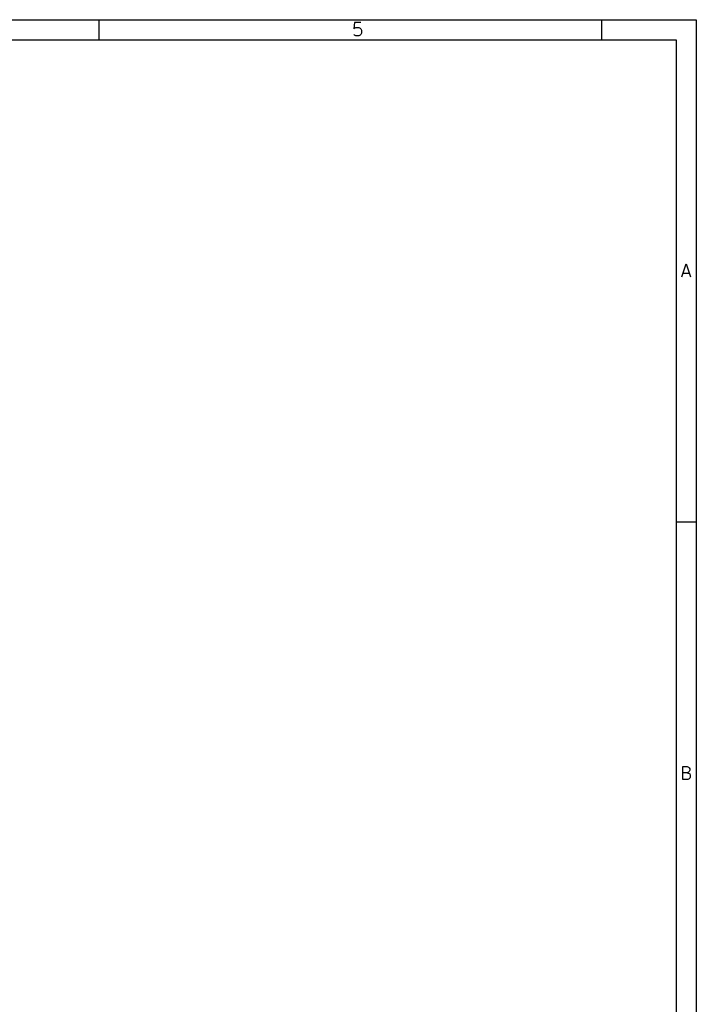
# Model space of a CAD drawing. Extents: x 0.4 to 10.6, y -8.1 to -0.4.
# Tile 29 of 29: x 8 to 10.6, y -4.3 to -0.4. Entities that reach past the tile are written whole.
import ezdxf

# ---------------------------------------------------------------- set-up
doc = ezdxf.new("R2010")
doc.units = 0
doc.header["$MEASUREMENT"] = 0
doc.layers.add('BLACK', color=7, linetype='CONTINUOUS')

msp = doc.modelspace()

# ---------------------------------------------------------------- linework, layer by layer
at = {"layer": 'BLACK', "linetype": 'CONTINUOUS'}
for p, q in [((0.3937, -0.3937), (10.6063, -0.3937)), ((8.26772, -0.47244), (8.26772, -0.3937)), ((9.26804, -0.40526), (9.2656, -0.42963)), ((9.29241, -0.40526), (9.26804, -0.40526)), ((10.2362, -0.47244), (10.2362, -0.3937)), ((10.6063, -0.3937), (10.6063, -8.1063)), ((9.2656, -0.42963), (9.26804, -0.42719)), ((9.26804, -0.454), (9.2656, -0.45157)), ((9.26804, -0.42719), (9.27291, -0.42476)), ((9.27291, -0.45644), (9.26804, -0.454)), ((9.27291, -0.42476), (9.2851, -0.42476)), ((9.2851, -0.45644), (9.27291, -0.45644)), ((9.2851, -0.42476), (9.28997, -0.42719)), ((9.28997, -0.454), (9.2851, -0.45644)), ((9.28997, -0.42719), (9.29241, -0.42963)), ((9.29241, -0.45157), (9.28997, -0.454)), ((9.29241, -0.42963), (9.29485, -0.43451)), ((9.29485, -0.44669), (9.29241, -0.45157)), ((9.29485, -0.43451), (9.29485, -0.44669)), ((0.47244, -0.47244), (10.5276, -0.47244)), ((10.5276, -0.47244), (10.5276, -8.02756)), ((10.5499, -1.40132), (10.5669, -1.35014)), ((10.5547, -1.3867), (10.5791, -1.3867)), ((10.5669, -1.35014), (10.584, -1.40132)), ((10.6063, -2.3622), (10.5276, -2.3622)), ((10.5535, -3.36983), (10.5535, -3.31865)), ((10.5535, -3.31865), (10.5706, -3.31865)), ((10.5706, -3.34302), (10.5535, -3.34302)), ((10.5706, -3.31865), (10.5755, -3.32108)), ((10.5755, -3.34058), (10.5706, -3.34302)), ((10.5706, -3.34302), (10.5779, -3.34545)), ((10.5755, -3.32108), (10.5779, -3.32352)), ((10.5779, -3.33814), (10.5755, -3.34058)), ((10.5779, -3.32352), (10.5803, -3.32839)), ((10.5803, -3.33327), (10.5779, -3.33814)), ((10.5779, -3.34545), (10.5803, -3.34789)), ((10.5803, -3.32839), (10.5803, -3.33327)), ((10.5803, -3.34789), (10.5828, -3.35277)), ((10.5828, -3.35277), (10.5828, -3.36008)), ((10.573, -3.36983), (10.5535, -3.36983)), ((10.5779, -3.36739), (10.573, -3.36983)), ((10.5803, -3.36495), (10.5779, -3.36739)), ((10.5828, -3.36008), (10.5803, -3.36495))]:
    msp.add_line(p, q, dxfattribs=at)

doc.saveas('drawing.dxf')
